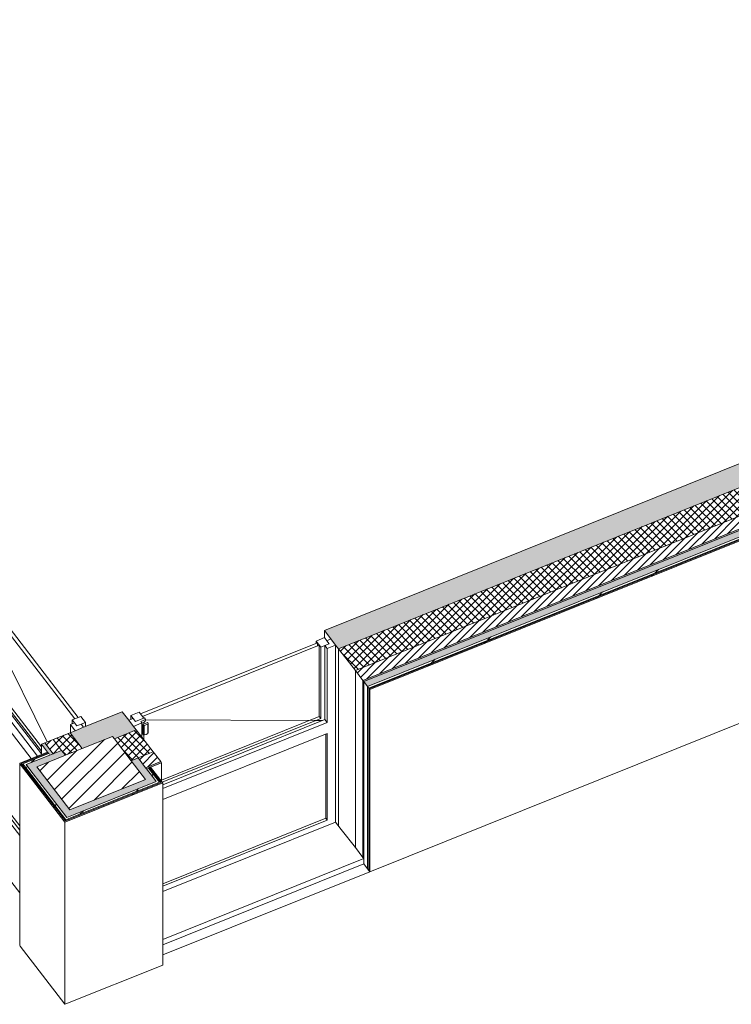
# Model space of a CAD drawing. Header units: millimetres. Extents: x -2220 to 52371, y -4077 to 6953.
# Tile 221 of 228: x 29968 to 33886, y 1072 to 6490. Entities that reach past the tile are written whole.
import ezdxf

# ---------------------------------------------------------------- set-up
doc = ezdxf.new("R2010")
doc.units = ezdxf.units.MM
doc.header["$MEASUREMENT"] = 0
doc.linetypes.add('Wipeout_Contour', pattern=[1000, 0, -1000])
for name, color, linetype in [('10_ESTR_Pilars', 7, 'Continuous'), ('12_FAÇ_Façana', 7, 'Continuous'), ('Nuevo_08_E_Envans secs', 7, 'Continuous'), ('Nuevo_14_PAV_Soft Light Grey 0554', 7, 'Continuous'), ('Ventanas Archicad', 7, 'Continuous')]:
    doc.layers.add(name, color=color, linetype=linetype)
for name, color, linetype, lineweight in [('10_ESTR_Pilars_Pluma_Nº__28', 7, 'Continuous', 20), ('10_ESTR_Pilars_Pluma_Nº__42', 8, 'Continuous', 25), ('12_FAÇ_Façana_Pluma_Nº__2', 8, 'Continuous', 5), ('12_FAÇ_Façana_Pluma_Nº__47', 7, 'Continuous', 20), ('12_FAÇ_Façana_Pluma_Nº__7', 7, 'Continuous', 5), ('Nuevo_08_E_Envans secs_Pluma_Nº__1', 7, 'Continuous', 5), ('Nuevo_08_E_Envans secs_Pluma_Nº__47', 7, 'Continuous', 20), ('Nuevo_14_PAV_Soft Light Grey 0554_Pluma_Nº__89', 7, 'Continuous', 5), ('Ventanas Archicad_Pluma_Nº__1', 7, 'Continuous', 5), ('Ventanas Archicad_Pluma_Nº__47', 7, 'Continuous', 20)]:
    doc.layers.add(name, color=color, linetype=linetype, lineweight=lineweight)
for name, color, linetype, lineweight, true_color in [('12_FAÇ_Façana_Pluma_Nº__102', 7, 'Continuous', 5, 0xcccccc), ('12_FAÇ_Façana_Pluma_Nº__174', 7, 'Continuous', 13, 0xe4ad2c), ('12_FAÇ_Façana_Pluma_Nº__176', 7, 'Continuous', 15, 0x93a0c6), ('Nuevo_08_E_Envans secs_Pluma_Nº__102', 7, 'Continuous', 5, 0xcccccc), ('Nuevo_08_E_Envans secs_Pluma_Nº__171', 171, 'Continuous', 13, 0xaaaaff), ('Nuevo_08_E_Envans secs_Pluma_Nº__177', 7, 'Continuous', 15, 0xf7e046), ('Ventanas Archicad_Pluma_Nº__23', 7, 'Continuous', 5, 0xa4a4a6)]:
    doc.layers.add(name, color=color, linetype=linetype, lineweight=lineweight, true_color=true_color)
pattern_1 = [(45, (42615.737, 4689.647), (-21.2132, 21.2132), []), (135, (42615.737, 4689.647), (21.2132, 21.2132), [])]
pattern_2 = [(45, (42615.737, 4689.647), (-21.2132, 21.2132), [])]
pattern_3 = [(0, (42615.7, 4689.65), (0, 779.423), [48.75, -401.25]), (0, (42840.7, 5079.36), (0, 779.423), [48.75, -401.25]), (60, (42615.7, 4689.65), (-675, 389.71), [48.75, -401.25]), (60, (43065.7, 4689.65), (-675, 389.71), [48.75, -401.25]), (120, (42664.5, 4689.65), (675, 389.71), [48.75, -401.25]), (120, (43114.5, 4689.65), (675, 389.71), [48.75, -401.25]), (0, (42615.74, 4764.65), (0, 150), [0, -150, 0, -225]), (45, (42690.74, 4764.65), (-106.066, 106.066), [0, -112.5, 0, -187.5])]
pattern_4 = [(45, (42615.74, 4689.65), (-183.848, 183.848), [195, -65]), (45, (42615.74, 4873.5), (-183.848, 183.848), [195, -65])]

# ---------------------------------------------------------------- blocks, each defined once
blk = doc.blocks.new('Elem Sección_167_2', base_point=(42615.7, 4689.6))
at = {"layer": '12_FAÇ_Façana_Pluma_Nº__102', "linetype": 'Continuous', "lineweight": 0, "true_color": 0xe5e5e5}
blk.add_hatch(color=254, dxfattribs=at).paths.add_polyline_path([(31646.1, 3128.9), (31723.4, 3028.4), (34710, 4228.3), (34699.6, 4241.7), (35117, 4409.4), (35127.3, 4396), (40089.5, 6389.6), (40012.1, 6490.1)])
at = {"layer": '12_FAÇ_Façana_Pluma_Nº__174', "linetype": 'Continuous', "lineweight": 13, "true_color": 0xe4ad2c}
h = blk.add_hatch(dxfattribs=at)
h.set_pattern_fill('SATE_Aislamiento_0002', color=42, style=0, pattern_type=2)
h.set_pattern_definition(pattern_1)
h.paths.add_polyline_path([(31723.4, 3028.4), (31816.2, 2907.8), (34765.7, 4092.8), (34802.8, 4107.7), (34710, 4228.3)])
at = {"layer": '12_FAÇ_Façana_Pluma_Nº__176', "linetype": 'Continuous', "lineweight": 0, "true_color": 0x495063}
blk.add_hatch(color=251, dxfattribs=at).paths.add_polyline_path([(31857.5, 2854.2), (31862.6, 2847.5), (34812.1, 4032.5), (34806.9, 4039.2)])
at = {"layer": '12_FAÇ_Façana_Pluma_Nº__2', "linetype": 'Continuous', "lineweight": 5}
h = blk.add_hatch(dxfattribs=at)
h.set_pattern_fill('Ceramic_0002', color=8, style=0, pattern_type=2)
h.set_pattern_definition(pattern_2)
h.paths.add_polyline_path([(34765.7, 4092.8), (31816.2, 2907.8), (31857.5, 2854.2), (34806.9, 4039.2)])
at = {"layer": '12_FAÇ_Façana_Pluma_Nº__47', "color": 7, "linetype": 'Continuous', "lineweight": 20}
for p, q in [((31646.1, 3089.4), (31646.1, 3128.9)), ((31723.4, 2054.5), (31723.4, 3028.4)), ((31816.2, 1933.9), (31816.2, 2907.8)), ((31857.5, 1880.3), (31857.5, 2854.2)), ((31862.6, 2847.5), (31862.6, 1843.8))]:
    blk.add_line(p, q, dxfattribs=at)
at = {"layer": '12_FAÇ_Façana_Pluma_Nº__7', "color": 7, "linetype": 'Continuous', "lineweight": 5}
for p, q in [((39979.7, 6477.1), (31646.1, 3128.9)), ((34710, 4228.3), (31723.4, 3028.4)), ((34806.9, 4039.2), (31857.5, 2854.2))]:
    blk.add_line(p, q, dxfattribs=at)
at = {"layer": '12_FAÇ_Façana_Pluma_Nº__7', "color": 7, "linetype": 'Continuous', "lineweight": 5, "flags": 128}
for points in [[(34802.8, 4107.7), (34765.7, 4092.8), (31816.2, 2907.8)], [(34812.1, 4032.5), (34800, 4027.7), (34794.5, 4025.5), (34788.9, 4023.2), (31862.6, 2847.5)], [(31646.1, 3128.9), (31682.2, 3082), (31707.9, 3048.5), (31723.4, 3028.4), (31816.2, 2907.8), (31857.5, 2854.2), (31862.6, 2847.5)]]:
    blk.add_lwpolyline(points, dxfattribs=at)
blk = doc.blocks.new('Elem Sección_168_2', base_point=(42615.7, 4689.6))
at = {"layer": '12_FAÇ_Façana_Pluma_Nº__174', "linetype": 'Continuous', "lineweight": 13, "true_color": 0xe4ad2c}
h = blk.add_hatch(dxfattribs=at)
h.set_pattern_fill('SATE_Aislamiento_0002', color=42, style=0, pattern_type=2)
h.set_pattern_definition(pattern_1)
h.paths.add_polyline_path([(30312.6, 2479.1), (30245.5, 2566.2), (30152.8, 2528.9), (30199.2, 2468.6), (30219.8, 2441.9)])
at = {"layer": '12_FAÇ_Façana_Pluma_Nº__176', "linetype": 'Continuous', "lineweight": 0, "true_color": 0x495063}
blk.add_hatch(color=251, dxfattribs=at).paths.add_polyline_path([(30106.4, 2510.3), (30087.9, 2502.8), (30134.3, 2442.6), (30152.8, 2450)])
at = {"layer": '12_FAÇ_Façana_Pluma_Nº__2', "linetype": 'Continuous', "lineweight": 5}
h = blk.add_hatch(dxfattribs=at)
h.set_pattern_fill('Ceramic_0002', color=8, style=0, pattern_type=2)
h.set_pattern_definition(pattern_2)
h.paths.add_polyline_path([(30106.4, 2510.3), (30152.8, 2450), (30199.2, 2468.6), (30152.8, 2528.9)])
at = {"layer": '12_FAÇ_Façana_Pluma_Nº__7', "color": 7, "linetype": 'Continuous', "lineweight": 5}
for p, q in [((30245.5, 2566.2), (30312.6, 2479.1)), ((30087.9, 2502.8), (30121.4, 2459.3)), ((30106.4, 2510.3), (30152.8, 2450))]:
    blk.add_line(p, q, dxfattribs=at)
at = {"layer": '12_FAÇ_Façana_Pluma_Nº__7', "color": 7, "linetype": 'Continuous', "lineweight": 5, "flags": 128}
for points in [[(30245.5, 2566.2), (30152.8, 2528.9), (30106.4, 2510.3), (30087.9, 2502.8)], [(30152.8, 2528.9), (30199.2, 2468.6), (30219.8, 2441.9)], [(30121.4, 2459.3), (30124.5, 2455.3), (30127.6, 2451.3), (30134.3, 2442.6)]]:
    blk.add_lwpolyline(points, dxfattribs=at)
blk = doc.blocks.new('Elem Sección_178_2', base_point=(42615.7, 4689.6))
at = {"color": 254, "linetype": 'Wipeout_Contour', "lineweight": 0, "ltscale": 121810.320742}
blk.add_wipeout([(30244.3, 2141.9), (30661.7, 2309.6), (30479.5, 2546.2), (30062.1, 2378.5)], dxfattribs=at).dxf.layer = '10_ESTR_Pilars'
at = {"layer": '10_ESTR_Pilars_Pluma_Nº__42', "linetype": 'Continuous', "lineweight": 25}
h = blk.add_hatch(dxfattribs=at)
h.set_pattern_fill('00_GCT_trama_45º_e1_400__06', color=8, style=0, pattern_type=2)
h.set_pattern_definition([(45, (42615.74, 4689.647), (-45.96194, 45.96194), [])])
h.paths.add_polyline_path([(30244.3, 2141.9), (30661.7, 2309.6), (30479.5, 2546.2), (30062.1, 2378.5)])
at = {"layer": '10_ESTR_Pilars_Pluma_Nº__28', "color": 7, "linetype": 'Continuous', "lineweight": 20}
for p in [(30062.1, 2378.5), (30661.7, 2309.6)]:
    blk.add_line(p, (30244.3, 2141.9), dxfattribs=at)
at = {"layer": '10_ESTR_Pilars_Pluma_Nº__28', "color": 7, "linetype": 'Continuous', "lineweight": 20, "flags": 128}
for points in [[(30479.5, 2546.2), (30312.6, 2479.1), (30219.8, 2441.9), (30062.1, 2378.5)], [(30479.5, 2546.2), (30489.8, 2532.8), (30582.7, 2412.2), (30661.7, 2309.6)]]:
    blk.add_lwpolyline(points, dxfattribs=at)
blk = doc.blocks.new('Elem Sección_184_2', base_point=(42615.7, 4689.6))
at = {"layer": '12_FAÇ_Façana_Pluma_Nº__102', "linetype": 'Continuous', "lineweight": 0, "true_color": 0xe5e5e5}
blk.add_hatch(color=254, dxfattribs=at).paths.add_polyline_path([(30610.4, 2581.2), (30533.1, 2681.7), (30245.5, 2566.2), (30312.6, 2479.1), (30479.5, 2546.2), (30489.8, 2532.8)])
at = {"layer": '12_FAÇ_Façana_Pluma_Nº__174', "linetype": 'Continuous', "lineweight": 13, "true_color": 0xe4ad2c}
h = blk.add_hatch(dxfattribs=at)
h.set_pattern_fill('SATE_Aislamiento_0002', color=42, style=0, pattern_type=2)
h.set_pattern_definition(pattern_1)
h.paths.add_polyline_path([(30703.2, 2460.7), (30610.4, 2581.2), (30489.8, 2532.8), (30582.7, 2412.2), (30619.8, 2427.1)])
at = {"layer": '12_FAÇ_Façana_Pluma_Nº__176', "linetype": 'Continuous', "lineweight": 0, "true_color": 0x495063}
blk.add_hatch(color=251, dxfattribs=at).paths.add_polyline_path([(30661, 2373.5), (30666.2, 2366.8), (30749.6, 2400.4), (30744.5, 2407.1)])
at = {"layer": '12_FAÇ_Façana_Pluma_Nº__2', "linetype": 'Continuous', "lineweight": 5}
h = blk.add_hatch(dxfattribs=at)
h.set_pattern_fill('Ceramic_0002', color=8, style=0, pattern_type=2)
h.set_pattern_definition(pattern_2)
h.paths.add_polyline_path([(30619.8, 2427.1), (30661, 2373.5), (30744.5, 2407.1), (30703.2, 2460.7)])
at = {"layer": '12_FAÇ_Façana_Pluma_Nº__47', "color": 7, "linetype": 'Continuous', "lineweight": 20}
blk.add_line((30749.6, 2400.4), (30749.6, 2297.8), dxfattribs=at)
at = {"layer": '12_FAÇ_Façana_Pluma_Nº__7', "color": 7, "linetype": 'Continuous', "lineweight": 5}
for p, q in [((30610.4, 2581.2), (30489.8, 2532.8)), ((30744.5, 2407.1), (30661, 2373.5)), ((30749.6, 2400.4), (30689.3, 2376.2))]:
    blk.add_line(p, q, dxfattribs=at)
at = {"layer": '12_FAÇ_Façana_Pluma_Nº__7', "color": 7, "linetype": 'Continuous', "lineweight": 5, "flags": 128}
for points in [[(30533.1, 2681.7), (30319.7, 2596), (30273.4, 2577.4), (30245.5, 2566.2)], [(30533.1, 2681.7), (30569.2, 2634.8), (30594.9, 2601.3), (30610.4, 2581.2), (30703.2, 2460.7), (30744.5, 2407.1), (30749.6, 2400.4)], [(30703.2, 2460.7), (30619.8, 2427.1), (30582.7, 2412.2)], [(30689.3, 2376.2), (30683.8, 2373.9), (30678.2, 2371.7), (30666.2, 2366.8)]]:
    blk.add_lwpolyline(points, dxfattribs=at)
blk = doc.blocks.new('Elem Sección_185_2', base_point=(42615.7, 4689.6))
at = {"layer": '12_FAÇ_Façana_Pluma_Nº__47', "color": 7, "linetype": 'Continuous', "lineweight": 20}
blk.add_line((30755.5, 1399), (31862.6, 1843.8), dxfattribs=at)
blk = doc.blocks.new('Elem Sección_186_2', base_point=(42615.7, 4689.6))
at = {"layer": 'Ventanas Archicad', "linetype": 'Continuous', "lineweight": 0, "true_color": 0x000000}
h = blk.add_hatch(dxfattribs=at)
h.set_pattern_fill('Hormigón_en_Masa_0002', color=18, style=0, pattern_type=2)
h.set_pattern_definition(pattern_3)
h.paths.add_polyline_path([(31671.9, 3055.9), (31646.1, 3089.4), (31599.7, 3070.8), (31625.5, 3037.3)])
h = blk.add_hatch(dxfattribs=at)
h.set_pattern_fill('Hormigón_en_Masa_0002', color=18, style=0, pattern_type=2)
h.set_pattern_definition(pattern_3)
h.paths.add_polyline_path([(30605.2, 2627.4), (30651.6, 2646), (30625.8, 2679.5), (30579.4, 2660.9)])
at = {"layer": 'Ventanas Archicad_Pluma_Nº__1', "color": 7, "linetype": 'Continuous', "lineweight": 5}
for p, q in [((31646.1, 3089.4), (31599.7, 3070.8)), ((31599.7, 3070.8), (31599.7, 3057.6)), ((31599.7, 3070.8), (31625.5, 3037.3)), ((31607.4, 3043.2), (31607.4, 3060.7)), ((31617.7, 2654.7), (31617.7, 3047.3)), ((31625.5, 3037.3), (31625.5, 2644.7)), ((31648.7, 3046.6), (31648.7, 2639.1)), ((31648.7, 3046.6), (31661.6, 3029.9)), ((31682.2, 3082), (31659, 3072.7)), ((31707.9, 3048.5), (31661.6, 3029.9)), ((31707.9, 2104.4), (31707.9, 3048.5)), ((31661.6, 3029.9), (31661.6, 2622.3)), ((30579.4, 2660.9), (30579.4, 2639)), ((30592.3, 2644.1), (30569.2, 2634.8)), ((30749.6, 2305.9), (31617.7, 2654.7)), ((31625.5, 2644.7), (30752.6, 2294)), ((31648.7, 2639.1), (30755.5, 2280.2)), ((31661.6, 2622.3), (30755.5, 2258.3)), ((31635.1, 2633.6), (31598.3, 2633.7)), ((31625.5, 2644.7), (31617.7, 2654.7)), ((31661.6, 2622.3), (31648.7, 2639.1)), ((30650.2, 2554.7), (30646.1, 2560)), ((30652, 2553.6), (30650.2, 2554.7)), ((30651.6, 2527.7), (30651.6, 2553.8)), ((30655.3, 2553.9), (30652, 2553.6)), ((30655.3, 2553.9), (30654.5, 2554.3)), ((30664.2, 2555.9), (30655.3, 2553.9)), ((30673.2, 2561), (30664.2, 2555.9)), ((30674, 2562.1), (30673.2, 2561)), ((30675.2, 2564.7), (30674, 2562.1)), ((30755.5, 2198.7), (31661.6, 2562.7)), ((31653.8, 2095.8), (31653.8, 2559.6)), ((31661.6, 2562.7), (31661.6, 2085.7)), ((30755.5, 1734.9), (31653.8, 2095.8)), ((31661.6, 2085.7), (30755.5, 1721.7)), ((30755.5, 1691.9), (31707.9, 2074.6)), ((31661.6, 2085.7), (31653.8, 2095.8)), ((31707.9, 2074.6), (31707.9, 2104.4))]:
    blk.add_line(p, q, dxfattribs=at)
at = {"layer": 'Ventanas Archicad_Pluma_Nº__1', "color": 7, "linetype": 'Continuous', "lineweight": 5, "flags": 128}
for points in [[(31646.1, 3089.4), (31659, 3072.7), (31671.9, 3055.9)], [(31671.9, 3055.9), (31648.7, 3046.6), (31625.5, 3037.3)]]:
    blk.add_lwpolyline(points, dxfattribs=at)
at = {"layer": 'Ventanas Archicad_Pluma_Nº__47', "color": 7, "linetype": 'Continuous', "lineweight": 20}
for p, q in [((31707.9, 2074.6), (31738.9, 2034.4)), ((31738.9, 2034.4), (31816.2, 1933.9)), ((31816.2, 1933.9), (31857.5, 1880.3)), ((31862.6, 1873.6), (30755.5, 1428.8)), ((31857.5, 1880.3), (31862.6, 1873.6))]:
    blk.add_line(p, q, dxfattribs=at)
at = {"color": 254, "linetype": 'Wipeout_Contour', "lineweight": 0, "ltscale": 123032.258977}
blk.add_wipeout([(30628.4, 2636.7), (30634.6, 2628.7), (30661, 2639.3), (30654.9, 2647.3)], dxfattribs=at).dxf.layer = 'Ventanas Archicad'
at = {"layer": 'Ventanas Archicad_Pluma_Nº__1', "color": 7, "linetype": 'Continuous', "lineweight": 5}
for p, q in [((31607.4, 3060.7), (30633.6, 2669.5)), ((30643.9, 2656.1), (31617.7, 3047.3)), ((30625.8, 2679.5), (30579.4, 2660.9)), ((30636.1, 2670.5), (30632.8, 2670.5))]:
    blk.add_line(p, q, dxfattribs=at)
at = {"layer": 'Ventanas Archicad_Pluma_Nº__1', "color": 7, "linetype": 'Continuous', "lineweight": 5, "flags": 128}
blk.add_lwpolyline([(30579.4, 2660.9), (30592.3, 2644.1), (30605.2, 2627.4)], dxfattribs=at)
at = {"color": 254, "linetype": 'Wipeout_Contour', "lineweight": 0, "ltscale": 184637.611823}
blk.add_wipeout([(30671.1, 2622.3), (30646.1, 2612.2), (30650.2, 2606.9), (30654.5, 2606), (30674, 2613.8), (30675.2, 2616.9)], dxfattribs=at).dxf.layer = 'Ventanas Archicad'
at = {"layer": 'Ventanas Archicad_Pluma_Nº__1', "color": 7, "linetype": 'Continuous', "lineweight": 5}
for p, q in [((30625.8, 2679.5), (30651.6, 2646)), ((30641.3, 2620), (30594.9, 2601.3)), ((30628.4, 2636.7), (30605.2, 2627.4)), ((30634.6, 2628.7), (30641.3, 2620)), ((30641.3, 2619.1), (30651.8, 2623.3)), ((30641.3, 2541.1), (30641.3, 2620)), ((30646.1, 2612.2), (30646.1, 2560)), ((30650.2, 2554.7), (30650.2, 2606.9)), ((30651.6, 2614.5), (30651.6, 2623.2)), ((30651.8, 2623.3), (30656.4, 2626)), ((30654.5, 2554.3), (30654.5, 2606)), ((30656.4, 2626), (30659.8, 2629.5)), ((30659.8, 2629.5), (30661, 2633)), ((30661, 2633), (30661, 2639.3)), ((31598.3, 2633.7), (30661, 2637)), ((30674, 2613.8), (30674, 2562.1)), ((30675.2, 2616.9), (30675.2, 2564.7))]:
    blk.add_line(p, q, dxfattribs=at)
at = {"layer": 'Ventanas Archicad_Pluma_Nº__23', "color": 253, "linetype": 'Continuous', "lineweight": 5, "true_color": 0xa4a4a6}
for p, q in [((30661, 2639.3), (30634.6, 2628.7)), ((30671.1, 2622.3), (30646.1, 2612.2)), ((30646.1, 2612.2), (30650.2, 2606.9)), ((30650.2, 2606.9), (30654.5, 2606)), ((30674, 2613.8), (30654.5, 2606)), ((30654.9, 2647.3), (30661, 2639.3)), ((30671.1, 2622.3), (30675.2, 2616.9)), ((30675.2, 2616.9), (30674, 2613.8))]:
    blk.add_line(p, q, dxfattribs=at)
at = {"layer": 'Ventanas Archicad_Pluma_Nº__23', "color": 253, "linetype": 'Continuous', "lineweight": 5, "true_color": 0xa4a4a6, "flags": 128}
blk.add_lwpolyline([(30654.9, 2647.3), (30651.6, 2646), (30628.4, 2636.7)], dxfattribs=at)
blk = doc.blocks.new('Elem Sección_190_2', base_point=(42615.7, 4689.6))
at = {"layer": 'Ventanas Archicad', "linetype": 'Continuous', "lineweight": 0, "true_color": 0x000000}
h = blk.add_hatch(dxfattribs=at)
h.set_pattern_fill('Hormigón_en_Masa_0002', color=18, style=0, pattern_type=2)
h.set_pattern_definition(pattern_3)
h.paths.add_polyline_path([(29690.6, 3373.8), (29716.4, 3340.3), (29762.8, 3358.9), (29737, 3392.4)])
h = blk.add_hatch(dxfattribs=at)
h.set_pattern_fill('Hormigón_en_Masa_0002', color=18, style=0, pattern_type=2)
h.set_pattern_definition(pattern_3)
h.paths.add_polyline_path([(30283.7, 2603.4), (30330, 2622.1), (30304.2, 2655.6), (30257.9, 2636.9)])
at = {"layer": 'Ventanas Archicad_Pluma_Nº__1', "color": 7, "linetype": 'Continuous', "lineweight": 5}
for p, q in [((29748.9, 3353.3), (29748.9, 3321.8)), ((30290.3, 2650), (29748.9, 3353.3)), ((29762.8, 3335.3), (29762.8, 3358.9)), ((29782.9, 3309.1), (29762.8, 3349.9)), ((29661.4, 3285.2), (29661, 3286.5)), ((29666.4, 3277.2), (29661.4, 3285.2)), ((29671.4, 3272.3), (29666.4, 3277.2)), ((29671.8, 3272.4), (29671.4, 3272.3)), ((29675.1, 3270.6), (29671.4, 3272.3)), ((29682.5, 3273.5), (29675.1, 3270.6)), ((29676.1, 3271), (29675.1, 3270.6)), ((29680.3, 2940.2), (29680.3, 3272.7)), ((29682.5, 3273.5), (29683.5, 3274)), ((29680.3, 2940.2), (29703.5, 2949.5)), ((30067.3, 2437.6), (29680.3, 2940.2)), ((30087.9, 2450.2), (29703.5, 2949.5)), ((29716.4, 2947.6), (29730.3, 2953.2)), ((30087.9, 2465.1), (29716.4, 2947.6)), ((29730.3, 2953.2), (30087.9, 2488.8)), ((29680.3, 2403.6), (29680.3, 2880.6)), ((29680.3, 2880.6), (30032.2, 2423.5)), ((29694.3, 2862.5), (29694.3, 2409.2)), ((30304.2, 2655.6), (30257.9, 2636.9)), ((30304.2, 2655.6), (30330, 2622.1)), ((30270.8, 2620.2), (30247.6, 2610.9)), ((30247.6, 2610.9), (30247.6, 2567)), ((30247.6, 2610.9), (30273.4, 2577.4)), ((30257.9, 2636.9), (30257.9, 2615)), ((30306.8, 2612.8), (30319.7, 2596)), ((30330, 2600.1), (30330, 2622.1)), ((29656.2, 2405.1), (29968.3, 1999.7)), ((29680.3, 2403.6), (29694.3, 2409.2)), ((29968.3, 2029.5), (29680.3, 2403.6)), ((29694.3, 2409.2), (29968.3, 2053.1))]:
    blk.add_line(p, q, dxfattribs=at)
at = {"layer": 'Ventanas Archicad_Pluma_Nº__1', "color": 7, "linetype": 'Continuous', "lineweight": 5, "flags": 128}
for points in [[(30257.9, 2636.9), (30270.8, 2620.2), (30283.7, 2603.4)], [(30330, 2622.1), (30306.8, 2612.8), (30283.7, 2603.4)]]:
    blk.add_lwpolyline(points, dxfattribs=at)
at = {"layer": 'Ventanas Archicad_Pluma_Nº__47', "color": 7, "linetype": 'Continuous', "lineweight": 20}
for p, q in [((30087.9, 2502.8), (30087.9, 2445.8)), ((29628.4, 2393.9), (29535.6, 2356.7)), ((29628.4, 2393.9), (29656.2, 2405.1)), ((29489.3, 2338), (29470.7, 2330.6)), ((29968.3, 1684.2), (29470.7, 2330.6)), ((29535.6, 2356.7), (29489.3, 2338))]:
    blk.add_line(p, q, dxfattribs=at)
at = {"color": 254, "linetype": 'Wipeout_Contour', "lineweight": 0, "ltscale": 119569.26448}
blk.add_wipeout([(29701.7, 3359.4), (29690.6, 3354.9), (29707.1, 3333.5), (29718.2, 3337.9)], dxfattribs=at).dxf.layer = 'Ventanas Archicad'
at = {"layer": 'Ventanas Archicad_Pluma_Nº__1', "color": 7, "linetype": 'Continuous', "lineweight": 5}
for p, q in [((29702.6, 3397.7), (29713.8, 3383.1)), ((29737, 3392.4), (29762.8, 3358.9)), ((29762.8, 3358.9), (29716.4, 3340.3)), ((29716.4, 2947.6), (29716.4, 3329.1)), ((30118.8, 2515.3), (29717.3, 3329.5)), ((29717.5, 3329.6), (29718.2, 3331.6)), ((29718.2, 3331.6), (29718.2, 3337.9)), ((29730.3, 3345.9), (29730.3, 2953.2)), ((29730.3, 3345.9), (30271.8, 2642.5))]:
    blk.add_line(p, q, dxfattribs=at)
at = {"layer": 'Ventanas Archicad_Pluma_Nº__1', "color": 7, "linetype": 'Continuous', "lineweight": 5, "flags": 128}
blk.add_lwpolyline([(29737, 3392.4), (29713.8, 3383.1), (29690.6, 3373.8)], dxfattribs=at)
at = {"color": 254, "linetype": 'Wipeout_Contour', "lineweight": 0, "ltscale": 179144.263471}
blk.add_wipeout([(29683.5, 3326.2), (29669.6, 3344.3), (29662.2, 3341.3), (29661, 3338.2), (29671.8, 3324.1), (29676.1, 3323.2)], dxfattribs=at).dxf.layer = 'Ventanas Archicad'
at = {"layer": 'Ventanas Archicad_Pluma_Nº__1', "color": 7, "linetype": 'Continuous', "lineweight": 5}
for p, q in [((29656.2, 3379.1), (29680.3, 3347.7)), ((29690.6, 3373.8), (29701.7, 3359.4)), ((29661, 3286.5), (29661, 3338.2)), ((29671.8, 3324.1), (29671.8, 3272.4)), ((29676.1, 3323.2), (29676.1, 3271)), ((29692.4, 3352.6), (29680.3, 3347.7)), ((29680.3, 3330.4), (29680.3, 3347.7)), ((29683.5, 3274), (29683.5, 3326.2)), ((29692.4, 3342), (29693.2, 3340.1)), ((29693.2, 3340.1), (29695.7, 3335.9)), ((29695.7, 3335.9), (29701.9, 3327.9)), ((29701.9, 3327.9), (29704.5, 3325.4)), ((29703.5, 3326.3), (29703.5, 2949.5)), ((29704.5, 3325.4), (29706.4, 3325.1)), ((29717.5, 3329.6), (29706.4, 3325.1)), ((29706.4, 3325.1), (29707.1, 3327.2)), ((29707.1, 3327.2), (29707.1, 3333.5))]:
    blk.add_line(p, q, dxfattribs=at)
at = {"layer": 'Ventanas Archicad_Pluma_Nº__23', "color": 253, "linetype": 'Continuous', "lineweight": 5, "true_color": 0xa4a4a6}
for p, q in [((29662.2, 3341.3), (29661, 3338.2)), ((29661, 3338.2), (29671.8, 3324.1)), ((29669.6, 3344.3), (29662.2, 3341.3)), ((29669.6, 3344.3), (29683.5, 3326.2)), ((29671.8, 3324.1), (29676.1, 3323.2)), ((29683.5, 3326.2), (29676.1, 3323.2)), ((29692.4, 3352.6), (29707.1, 3333.5)), ((29718.2, 3337.9), (29707.1, 3333.5))]:
    blk.add_line(p, q, dxfattribs=at)
at = {"layer": 'Ventanas Archicad_Pluma_Nº__23', "color": 253, "linetype": 'Continuous', "lineweight": 5, "true_color": 0xa4a4a6, "flags": 128}
blk.add_lwpolyline([(29701.7, 3359.4), (29716.4, 3340.3), (29718.2, 3337.9)], dxfattribs=at)
blk = doc.blocks.new('*X338', base_point=(42615.7, 4689.6))
at = {"layer": 'Nuevo_08_E_Envans secs_Pluma_Nº__102', "linetype": 'Continuous', "lineweight": 5, "true_color": 0xcccccc}
blk.add_hatch(color=254, dxfattribs=at).paths.add_polyline_path([(30004.4, 2390.4), (30025, 2363.6), (30219.8, 2441.9), (30199.2, 2468.6), (30134.3, 2442.6)])
blk = doc.blocks.new('Elem Sección_255_2', base_point=(42615.7, 4689.6))
at = {"layer": 'Nuevo_08_E_Envans secs_Pluma_Nº__47', "color": 7, "linetype": 'Continuous', "lineweight": 20}
blk.add_line((29968.3, 1395.3), (29971.4, 1391.2), dxfattribs=at)
at = {"layer": 'Nuevo_08_E_Envans secs', "lineweight": 0}
blk.add_blockref('*X338', (42615.7, 4689.6), dxfattribs=at)
at = {"color": 254, "linetype": 'Wipeout_Contour', "lineweight": 0, "ltscale": 150728.201972}
blk.add_wipeout([(30127.6, 2451.3), (29985.7, 2394.3), (29992.4, 2385.5), (30004.4, 2390.4), (30134.3, 2442.6)], dxfattribs=at).dxf.layer = 'Nuevo_08_E_Envans secs'
at = {"layer": 'Nuevo_08_E_Envans secs_Pluma_Nº__177', "linetype": 'Continuous', "lineweight": 15, "true_color": 0xf7e046}
h = blk.add_hatch(dxfattribs=at)
h.set_pattern_fill('Panellat_HPL_0002', color=53, style=0, pattern_type=2)
h.set_pattern_definition(pattern_4)
h.paths.add_polyline_path([(30127.6, 2451.3), (29985.7, 2394.3), (29992.4, 2385.5), (30004.4, 2390.4), (30134.3, 2442.6)])
at = {"color": 254, "linetype": 'Wipeout_Contour', "lineweight": 0, "ltscale": 120576.947074}
blk.add_wipeout([(30124.5, 2455.3), (30121.4, 2459.3), (29968.3, 2397.8), (29971.4, 2393.8)], dxfattribs=at).dxf.layer = 'Nuevo_08_E_Envans secs'
at = {"layer": 'Nuevo_08_E_Envans secs_Pluma_Nº__171', "linetype": 'Continuous', "lineweight": 13, "true_color": 0xaaaaff}
h = blk.add_hatch(dxfattribs=at)
h.set_pattern_fill('Panellat_HPL_0002', color=161, style=0, pattern_type=2)
h.set_pattern_definition(pattern_4)
h.paths.add_polyline_path([(30124.5, 2455.3), (30121.4, 2459.3), (29968.3, 2397.8), (29971.4, 2393.8)])
at = {"layer": 'Nuevo_08_E_Envans secs_Pluma_Nº__1', "color": 7, "linetype": 'Continuous', "lineweight": 5}
for p, q in [((30121.4, 2459.3), (29968.3, 2397.8)), ((30124.5, 2455.3), (29977, 2396)), ((30127.6, 2451.3), (29985.7, 2394.3)), ((29968.3, 2397.8), (29971.4, 2393.8))]:
    blk.add_line(p, q, dxfattribs=at)
at = {"layer": 'Nuevo_08_E_Envans secs_Pluma_Nº__1', "color": 7, "linetype": 'Continuous', "lineweight": 5, "flags": 128}
blk.add_lwpolyline([(30199.2, 2468.6), (30152.8, 2450), (30134.3, 2442.6), (30004.4, 2390.4)], dxfattribs=at)
at = {"layer": 'Nuevo_08_E_Envans secs_Pluma_Nº__47', "color": 7, "linetype": 'Continuous', "lineweight": 20}
blk.add_line((29968.3, 1395.3), (29968.3, 2397.8), dxfattribs=at)
blk = doc.blocks.new('*X340', base_point=(42615.7, 4689.6))
at = {"layer": 'Nuevo_08_E_Envans secs_Pluma_Nº__102', "linetype": 'Continuous', "lineweight": 5, "true_color": 0xcccccc}
blk.add_hatch(color=254, dxfattribs=at).paths.add_polyline_path([(30062.1, 2378.5), (30025, 2363.6), (30227.8, 2100.2), (30264.9, 2115.1)])
blk = doc.blocks.new('Elem Sección_256_2', base_point=(42615.7, 4689.6))
at = {"layer": 'Nuevo_08_E_Envans secs_Pluma_Nº__47', "color": 7, "linetype": 'Continuous', "lineweight": 20}
for p, q in [((30217.5, 1071.6), (29971.4, 1391.2)), ((30223.1, 1073.8), (30217.5, 1071.6))]:
    blk.add_line(p, q, dxfattribs=at)
at = {"layer": 'Nuevo_08_E_Envans secs', "lineweight": 0}
blk.add_blockref('*X340', (42615.7, 4689.6), dxfattribs=at)
at = {"color": 254, "linetype": 'Wipeout_Contour', "lineweight": 0, "ltscale": 181206.235818}
blk.add_wipeout([(30025, 2363.6), (30004.4, 2390.4), (29992.4, 2385.5), (30222.5, 2086.6), (30234.5, 2091.5), (30227.8, 2100.2)], dxfattribs=at).dxf.layer = 'Nuevo_08_E_Envans secs'
at = {"layer": 'Nuevo_08_E_Envans secs_Pluma_Nº__177', "linetype": 'Continuous', "lineweight": 15, "true_color": 0xf7e046}
h = blk.add_hatch(dxfattribs=at)
h.set_pattern_fill('Panellat_HPL_0002', color=53, style=0, pattern_type=2)
h.set_pattern_definition(pattern_4)
h.paths.add_polyline_path([(30025, 2363.6), (30004.4, 2390.4), (29992.4, 2385.5), (30222.5, 2086.6), (30234.5, 2091.5), (30227.8, 2100.2)])
at = {"color": 254, "linetype": 'Wipeout_Contour', "lineweight": 0, "ltscale": 120722.404554}
blk.add_wipeout([(30223.1, 2076.4), (29977, 2396), (29971.4, 2393.8), (30217.5, 2074.1)], dxfattribs=at).dxf.layer = 'Nuevo_08_E_Envans secs'
at = {"layer": 'Nuevo_08_E_Envans secs_Pluma_Nº__171', "linetype": 'Continuous', "lineweight": 13, "true_color": 0xaaaaff}
h = blk.add_hatch(dxfattribs=at)
h.set_pattern_fill('Panellat_HPL_0002', color=161, style=0, pattern_type=2)
h.set_pattern_definition(pattern_4)
h.paths.add_polyline_path([(30223.1, 2076.4), (29977, 2396), (29971.4, 2393.8), (30217.5, 2074.1)])
at = {"layer": 'Nuevo_08_E_Envans secs_Pluma_Nº__1', "color": 7, "linetype": 'Continuous', "lineweight": 5}
for p in [(29971.4, 2393.8), (30223.1, 2076.4)]:
    blk.add_line(p, (30217.5, 2074.1), dxfattribs=at)
at = {"layer": 'Nuevo_08_E_Envans secs_Pluma_Nº__1', "color": 7, "linetype": 'Continuous', "lineweight": 5, "flags": 128}
for points in [[(29977, 2396), (29980.1, 2392), (30220, 2080.4)], [(29985.7, 2394.3), (29992.4, 2385.5), (30222.5, 2086.6)], [(30004.4, 2390.4), (30025, 2363.6), (30227.8, 2100.2)]]:
    blk.add_lwpolyline(points, dxfattribs=at)
at = {"layer": 'Nuevo_08_E_Envans secs_Pluma_Nº__47', "color": 7, "linetype": 'Continuous', "lineweight": 20}
blk.add_line((30217.5, 1071.6), (30217.5, 2074.1), dxfattribs=at)
blk = doc.blocks.new('*X342', base_point=(42615.7, 4689.6))
at = {"layer": 'Nuevo_08_E_Envans secs_Pluma_Nº__102', "linetype": 'Continuous', "lineweight": 5, "true_color": 0xcccccc}
blk.add_hatch(color=254, dxfattribs=at).paths.add_polyline_path([(30244.3, 2141.9), (30264.9, 2115.1), (30719.4, 2297.7), (30698.8, 2324.5)])
blk = doc.blocks.new('Elem Sección_257_2', base_point=(42615.7, 4689.6))
at = {"layer": 'Nuevo_08_E_Envans secs_Pluma_Nº__47', "color": 7, "linetype": 'Continuous', "lineweight": 20}
blk.add_line((30755.5, 1287.7), (30223.1, 1073.8), dxfattribs=at)
at = {"layer": 'Nuevo_08_E_Envans secs', "lineweight": 0}
blk.add_blockref('*X342', (42615.7, 4689.6), dxfattribs=at)
at = {"color": 254, "linetype": 'Wipeout_Contour', "lineweight": 0, "ltscale": 183392.535969}
blk.add_wipeout([(30264.9, 2115.1), (30227.8, 2100.2), (30234.5, 2091.5), (30738.1, 2293.8), (30731.4, 2302.5), (30719.4, 2297.7)], dxfattribs=at).dxf.layer = 'Nuevo_08_E_Envans secs'
at = {"layer": 'Nuevo_08_E_Envans secs_Pluma_Nº__177', "linetype": 'Continuous', "lineweight": 15, "true_color": 0xf7e046}
h = blk.add_hatch(dxfattribs=at)
h.set_pattern_fill('Panellat_HPL_0002', color=53, style=0, pattern_type=2)
h.set_pattern_definition(pattern_4)
h.paths.add_polyline_path([(30264.9, 2115.1), (30227.8, 2100.2), (30234.5, 2091.5), (30738.1, 2293.8), (30731.4, 2302.5), (30719.4, 2297.7)])
at = {"color": 254, "linetype": 'Wipeout_Contour', "lineweight": 0, "ltscale": 122264.28022}
blk.add_wipeout([(30755.5, 2290.3), (30752.4, 2294.3), (30220, 2080.4), (30223.1, 2076.4)], dxfattribs=at).dxf.layer = 'Nuevo_08_E_Envans secs'
at = {"layer": 'Nuevo_08_E_Envans secs_Pluma_Nº__171', "linetype": 'Continuous', "lineweight": 13, "true_color": 0xaaaaff}
h = blk.add_hatch(dxfattribs=at)
h.set_pattern_fill('Panellat_HPL_0002', color=161, style=0, pattern_type=2)
h.set_pattern_definition(pattern_4)
h.paths.add_polyline_path([(30755.5, 2290.3), (30752.4, 2294.3), (30220, 2080.4), (30223.1, 2076.4)])
at = {"layer": 'Nuevo_08_E_Envans secs_Pluma_Nº__1', "color": 7, "linetype": 'Continuous', "lineweight": 5}
for p, q in [((30755.5, 2290.3), (30223.1, 2076.4)), ((30752.4, 2294.3), (30755.5, 2290.3))]:
    blk.add_line(p, q, dxfattribs=at)
at = {"layer": 'Nuevo_08_E_Envans secs_Pluma_Nº__1', "color": 7, "linetype": 'Continuous', "lineweight": 5, "flags": 128}
for points in [[(30746.8, 2292), (30225.5, 2082.6), (30220, 2080.4)], [(30738.1, 2293.8), (30234.5, 2091.5), (30222.5, 2086.6)], [(30719.4, 2297.7), (30264.9, 2115.1), (30227.8, 2100.2)]]:
    blk.add_lwpolyline(points, dxfattribs=at)
at = {"layer": 'Nuevo_08_E_Envans secs_Pluma_Nº__47', "color": 7, "linetype": 'Continuous', "lineweight": 20}
blk.add_line((30755.5, 1287.7), (30755.5, 2290.3), dxfattribs=at)
blk = doc.blocks.new('*X344', base_point=(42615.7, 4689.6))
at = {"layer": 'Nuevo_08_E_Envans secs_Pluma_Nº__102', "linetype": 'Continuous', "lineweight": 5, "true_color": 0xcccccc}
blk.add_hatch(color=254, dxfattribs=at).paths.add_polyline_path([(30619.8, 2427.1), (30582.7, 2412.2), (30661.7, 2309.6), (30698.8, 2324.5), (30666.2, 2366.8)])
blk = doc.blocks.new('Elem Sección_258_2', base_point=(42615.7, 4689.6))
at = {"layer": 'Nuevo_08_E_Envans secs', "lineweight": 0}
blk.add_blockref('*X344', (42615.7, 4689.6), dxfattribs=at)
at = {"color": 254, "linetype": 'Wipeout_Contour', "lineweight": 0, "ltscale": 153936.518571}
blk.add_wipeout([(30678.2, 2371.7), (30666.2, 2366.8), (30698.8, 2324.5), (30719.4, 2297.7), (30731.4, 2302.5)], dxfattribs=at).dxf.layer = 'Nuevo_08_E_Envans secs'
at = {"layer": 'Nuevo_08_E_Envans secs_Pluma_Nº__177', "linetype": 'Continuous', "lineweight": 15, "true_color": 0xf7e046}
h = blk.add_hatch(dxfattribs=at)
h.set_pattern_fill('Panellat_HPL_0002', color=53, style=0, pattern_type=2)
h.set_pattern_definition(pattern_4)
h.paths.add_polyline_path([(30678.2, 2371.7), (30666.2, 2366.8), (30698.8, 2324.5), (30719.4, 2297.7), (30731.4, 2302.5)])
at = {"color": 254, "linetype": 'Wipeout_Contour', "lineweight": 0, "ltscale": 123226.626231}
blk.add_wipeout([(30752.4, 2294.3), (30689.3, 2376.2), (30683.8, 2373.9), (30746.8, 2292)], dxfattribs=at).dxf.layer = 'Nuevo_08_E_Envans secs'
at = {"layer": 'Nuevo_08_E_Envans secs_Pluma_Nº__171', "linetype": 'Continuous', "lineweight": 13, "true_color": 0xaaaaff}
h = blk.add_hatch(dxfattribs=at)
h.set_pattern_fill('Panellat_HPL_0002', color=161, style=0, pattern_type=2)
h.set_pattern_definition(pattern_4)
h.paths.add_polyline_path([(30752.4, 2294.3), (30689.3, 2376.2), (30683.8, 2373.9), (30746.8, 2292)])
at = {"layer": 'Nuevo_08_E_Envans secs_Pluma_Nº__1', "color": 7, "linetype": 'Continuous', "lineweight": 5}
blk.add_line((30689.3, 2376.2), (30752.4, 2294.3), dxfattribs=at)
at = {"layer": 'Nuevo_08_E_Envans secs_Pluma_Nº__1', "color": 7, "linetype": 'Continuous', "lineweight": 5, "flags": 128}
for points in [[(30619.8, 2427.1), (30661, 2373.5), (30666.2, 2366.8), (30698.8, 2324.5), (30719.4, 2297.7)], [(30678.2, 2371.7), (30731.4, 2302.5), (30738.1, 2293.8)], [(30683.8, 2373.9), (30743.7, 2296.1), (30746.8, 2292)]]:
    blk.add_lwpolyline(points, dxfattribs=at)
blk = doc.blocks.new('*X357', base_point=(42615.7, 4689.6))
at = {"layer": 'Nuevo_08_E_Envans secs_Pluma_Nº__102', "linetype": 'Continuous', "lineweight": 5, "true_color": 0xcccccc}
blk.add_hatch(color=254, dxfattribs=at).paths.add_polyline_path([(34800, 4027.7), (34820.7, 4000.9), (34832.7, 4005.7), (34812.1, 4032.5)])
blk = doc.blocks.new('*X358', base_point=(42615.7, 4689.6))
at = {"layer": 'Nuevo_08_E_Envans secs_Pluma_Nº__102', "linetype": 'Continuous', "lineweight": 5, "true_color": 0xcccccc}
blk.add_hatch(color=254, dxfattribs=at).paths.add_polyline_path([(34788.9, 4023.2), (31862.6, 2847.5), (31883.3, 2820.7), (34809.5, 3996.4)])
blk = doc.blocks.new('Elem Sección_264_2', base_point=(42615.7, 4689.6))
at = {"layer": 'Nuevo_08_E_Envans secs_Pluma_Nº__47', "color": 7, "linetype": 'Continuous', "lineweight": 20}
for p, q in [((31862.6, 1843.8), (31883.3, 1817)), ((31883.3, 1817), (31890, 1808.3)), ((31890, 1808.3), (31893.1, 1804.3)), ((31893.1, 1804.3), (31895.5, 1801.2))]:
    blk.add_line(p, q, dxfattribs=at)
at = {"layer": 'Nuevo_08_E_Envans secs', "lineweight": 0}
for name in ['*X358', '*X357']:
    blk.add_blockref(name, (42615.7, 4689.6), dxfattribs=at)
at = {"color": 254, "linetype": 'Wipeout_Contour', "lineweight": 0, "ltscale": 134103.550531}
blk.add_wipeout([(31883.3, 2820.7), (31890, 2812), (34816.2, 3987.7), (34809.5, 3996.4)], dxfattribs=at).dxf.layer = 'Nuevo_08_E_Envans secs'
at = {"layer": 'Nuevo_08_E_Envans secs_Pluma_Nº__177', "linetype": 'Continuous', "lineweight": 15, "true_color": 0xf7e046}
h = blk.add_hatch(dxfattribs=at)
h.set_pattern_fill('Panellat_HPL_0002', color=53, style=0, pattern_type=2)
h.set_pattern_definition(pattern_4)
h.paths.add_polyline_path([(31883.3, 2820.7), (31890, 2812), (34816.2, 3987.7), (34809.5, 3996.4)])
at = {"layer": 'Nuevo_08_E_Envans secs_Pluma_Nº__47', "color": 7, "linetype": 'Continuous', "lineweight": 20}
blk.add_line((31862.6, 2847.5), (31862.6, 1843.8), dxfattribs=at)
at = {"color": 254, "linetype": 'Wipeout_Contour', "lineweight": 0, "ltscale": 140235.421476}
blk.add_wipeout([(34820.7, 4000.9), (34827.4, 3992.2), (34839.4, 3997), (34832.7, 4005.7)], dxfattribs=at).dxf.layer = 'Nuevo_08_E_Envans secs'
at = {"layer": 'Nuevo_08_E_Envans secs_Pluma_Nº__177', "linetype": 'Continuous', "lineweight": 15, "true_color": 0xf7e046}
h = blk.add_hatch(dxfattribs=at)
h.set_pattern_fill('Panellat_HPL_0002', color=53, style=0, pattern_type=2)
h.set_pattern_definition(pattern_4)
h.paths.add_polyline_path([(34820.7, 4000.9), (34827.4, 3992.2), (34839.4, 3997), (34832.7, 4005.7)])
at = {"color": 254, "linetype": 'Wipeout_Contour', "lineweight": 0, "ltscale": 134179.362187}
blk.add_wipeout([(34842.5, 3993), (31893.1, 2808), (31896.2, 2804), (34845.6, 3989)], dxfattribs=at).dxf.layer = 'Nuevo_08_E_Envans secs'
at = {"layer": 'Nuevo_08_E_Envans secs_Pluma_Nº__171', "linetype": 'Continuous', "lineweight": 13, "true_color": 0xaaaaff}
h = blk.add_hatch(dxfattribs=at)
h.set_pattern_fill('Panellat_HPL_0002', color=161, style=0, pattern_type=2)
h.set_pattern_definition(pattern_4)
h.paths.add_polyline_path([(34842.5, 3993), (31893.1, 2808), (31896.2, 2804), (34845.6, 3989)])
at = {"layer": 'Nuevo_08_E_Envans secs_Pluma_Nº__1', "color": 7, "linetype": 'Continuous', "lineweight": 5}
for p, q in [((34809.5, 3996.4), (31883.3, 2820.7)), ((34842.5, 3993), (31893.1, 2808)), ((34822.4, 3979.7), (31896.2, 2804)), ((34832.7, 4005.7), (34820.7, 4000.9)), ((34839.4, 3997), (34827.4, 3992.2))]:
    blk.add_line(p, q, dxfattribs=at)
at = {"layer": 'Nuevo_08_E_Envans secs_Pluma_Nº__1', "color": 7, "linetype": 'Continuous', "lineweight": 5, "flags": 128}
for points in [[(34821.8, 3990), (34816.2, 3987.7), (31890, 2812)], [(34845.6, 3989), (34833.5, 3984.2), (34828, 3981.9)], [(31862.6, 2847.5), (31883.3, 2820.7), (31890, 2812), (31893.1, 2808), (31896.2, 2804)]]:
    blk.add_lwpolyline(points, dxfattribs=at)
at = {"layer": 'Nuevo_08_E_Envans secs_Pluma_Nº__47', "color": 7, "linetype": 'Continuous', "lineweight": 20}
for p, q in [((31896.2, 1801.4), (34822.4, 2977.1)), ((31883.3, 2820.7), (31883.3, 1817)), ((31890, 2812), (31890, 1808.3)), ((31893.1, 2808), (31893.1, 1804.3)), ((31896.2, 1801.4), (31896.2, 2804))]:
    blk.add_line(p, q, dxfattribs=at)
blk = doc.blocks.new('Elem Sección_274_2', base_point=(42615.7, 4689.6))
at = {"layer": 'Nuevo_14_PAV_Soft Light Grey 0554_Pluma_Nº__89', "color": 7, "linetype": 'Continuous', "lineweight": 5}
blk.add_line((31896.2, 1801.4), (30755.5, 1343.1), dxfattribs=at)

msp = doc.modelspace()

# ---------------------------------------------------------------- block references
at = {"layer": '12_FAÇ_Façana', "lineweight": 0}
for name in ['Elem Sección_167_2', 'Elem Sección_168_2', 'Elem Sección_185_2']:
    msp.add_blockref(name, (42615.7, 4689.6), dxfattribs=at)

# ---------------------------------------------------------------- next in the draw order: block references
at = {"layer": '10_ESTR_Pilars', "lineweight": 0}
msp.add_blockref('Elem Sección_178_2', (42615.7, 4689.6), dxfattribs=at)

# ---------------------------------------------------------------- next in the draw order: block references
at = {"layer": '12_FAÇ_Façana', "lineweight": 0}
msp.add_blockref('Elem Sección_184_2', (42615.7, 4689.6), dxfattribs=at)

# ---------------------------------------------------------------- next in the draw order: block references
at = {"layer": 'Ventanas Archicad', "lineweight": 0}
for name in ['Elem Sección_190_2', 'Elem Sección_186_2']:
    msp.add_blockref(name, (42615.7, 4689.6), dxfattribs=at)

# ---------------------------------------------------------------- next in the draw order: block references
at = {"layer": 'Nuevo_08_E_Envans secs', "lineweight": 0}
for name in ['Elem Sección_264_2', 'Elem Sección_255_2']:
    msp.add_blockref(name, (42615.7, 4689.6), dxfattribs=at)

# ---------------------------------------------------------------- next in the draw order: block references
msp.add_blockref('Elem Sección_256_2', (42615.7, 4689.6), dxfattribs=at)

# ---------------------------------------------------------------- next in the draw order: block references
msp.add_blockref('Elem Sección_257_2', (42615.7, 4689.6), dxfattribs=at)

# ---------------------------------------------------------------- next in the draw order: block references
msp.add_blockref('Elem Sección_258_2', (42615.7, 4689.6), dxfattribs=at)

# ---------------------------------------------------------------- next in the draw order: block references
at = {"layer": 'Nuevo_14_PAV_Soft Light Grey 0554', "lineweight": 0}
msp.add_blockref('Elem Sección_274_2', (42615.7, 4689.6), dxfattribs=at)

doc.saveas('drawing.dxf')
